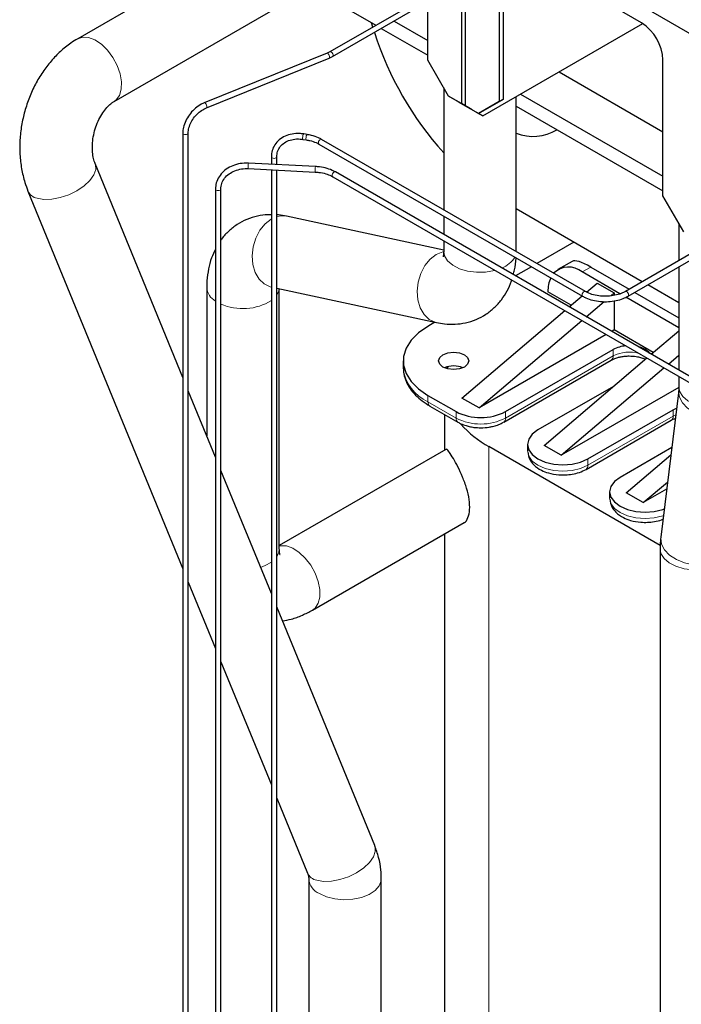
# Model space of a CAD drawing. Header units: millimetres. Extents: x 5 to 418, y 2 to 292.
# Tile 27 of 36: x 320 to 337, y 113 to 140. Entities that reach past the tile are written whole.
import ezdxf

# ---------------------------------------------------------------- set-up
doc = ezdxf.new("R2010")
doc.units = ezdxf.units.MM

msp = doc.modelspace()

# ---------------------------------------------------------------- linework, layer by layer
at = {"color": 7, "linetype": 'Continuous', "lineweight": 25}
for p, q in [((331.317, 142.6367), (331.317, 137.2932)), ((331.4302, 137.2279), (331.4302, 142.5713)), ((337.5396, 139.0445), (331.4302, 142.5713)), ((322.1283, 137.3484), (330.4229, 142.1368)), ((330.4289, 138.4396), (330.4289, 142.0389)), ((325.2076, 141.3431), (321.1683, 139.0112)), ((332.4314, 137.4141), (332.4314, 141.0135)), ((332.3183, 140.9481), (332.3183, 137.3488)), ((327.3386, 140.3563), (329.0553, 139.3652)), ((330.4289, 140.1582), (327.8392, 138.6632)), ((327.9112, 138.5384), (330.4289, 139.9919)), ((336.0857, 139.4265), (335.3921, 139.8269)), ((329.5388, 139.478), (330.4289, 138.9642)), ((328.9718, 139.317), (328.9384, 139.4327)), ((329.1993, 139.2821), (330.4289, 138.5723)), ((331.8827, 136.9666), (336.1141, 139.4093)), ((327.8392, 138.6632), (327.7628, 138.6262)), ((327.7628, 138.6262), (324.5169, 137.3141)), ((324.5709, 137.1806), (327.8167, 138.4926)), ((327.8167, 138.4926), (327.9112, 138.5384)), ((330.9776, 137.4892), (330.4289, 138.4396)), ((336.6514, 134.8474), (336.6514, 138.4467)), ((333.9044, 138.1337), (336.6514, 136.5478)), ((330.8492, 137.7116), (330.8492, 134.4823)), ((331.317, 137.2932), (330.9776, 137.4892)), ((331.2039, 137.3585), (330.9776, 137.4892)), ((331.2604, 137.3258), (331.2039, 137.3585)), ((331.7696, 137.0319), (332.4314, 137.4141)), ((332.4314, 137.4141), (332.3183, 137.3488)), ((332.7692, 133.3797), (332.7692, 137.4783)), ((332.886, 137.5458), (336.6514, 135.372)), ((331.4302, 137.2278), (331.2604, 137.3258)), ((331.5999, 137.1299), (331.317, 137.2932)), ((331.7696, 137.032), (331.4302, 137.2279)), ((331.713, 137.0646), (331.4302, 137.2279)), ((331.5999, 137.1299), (331.4302, 137.2278)), ((331.5999, 137.1299), (331.5999, 137.1299)), ((332.3183, 137.3488), (331.7696, 137.032)), ((332.7692, 137.2212), (336.6514, 134.9801)), ((331.713, 137.0646), (331.8827, 136.9666)), ((331.8827, 136.9666), (331.713, 137.0646)), ((331.7696, 137.0319), (331.713, 137.0646)), ((331.7696, 137.032), (331.7696, 137.0319)), ((323.9477, 136.5129), (323.9477, 109.2873)), ((324.0917, 109.2511), (324.0917, 136.5129)), ((327.1239, 136.3461), (327.2151, 136.332)), ((327.2371, 136.4743), (327.1459, 136.4884)), ((334.5972, 132.3186), (327.6208, 136.346)), ((327.5488, 136.2213), (334.5252, 132.1939)), ((326.2902, 135.8836), (326.2902, 135.6842)), ((326.4342, 135.6769), (326.4342, 135.8836)), ((342.0274, 135.9964), (335.6565, 132.3186)), ((335.7285, 132.1939), (342.1714, 135.9133)), ((323.9477, 130.0436), (321.6281, 135.7054)), ((325.6768, 135.571), (327.4501, 135.4814)), ((327.4574, 135.6253), (325.6841, 135.7148)), ((326.2902, 135.54), (326.2902, 109.3911)), ((326.4342, 109.308), (326.4342, 135.5328)), ((327.9137, 135.3575), (346.5369, 124.6065)), ((346.6089, 124.7312), (327.9857, 135.4822)), ((324.8115, 135.0299), (324.8115, 107.9365)), ((324.9555, 107.8995), (324.9555, 135.0299)), ((319.8515, 134.9775), (323.9477, 124.979)), ((337.2001, 133.897), (336.6514, 134.8474)), ((336.1044, 132.5772), (332.7692, 134.5026)), ((330.8492, 133.4169), (326.6947, 134.3106)), ((330.8492, 134.316), (330.8492, 133.8291)), ((337.0717, 134.1194), (337.0717, 133.1356)), ((330.8492, 133.6629), (330.8492, 133.3797)), ((334.2927, 133.6231), (333.3151, 133.0587)), ((333.1711, 132.9756), (332.7494, 132.7321)), ((334.2497, 133.1168), (333.8732, 132.8995)), ((334.7394, 132.9667), (335.7593, 132.3779)), ((337.0717, 132.9693), (337.0717, 130.237)), ((335.5139, 132.2584), (334.5131, 132.8361)), ((324.5814, 132.4254), (324.5814, 128.4968)), ((334.6286, 132.3033), (334.9091, 132.5422)), ((334.9091, 132.5422), (335.3617, 132.2809)), ((337.0717, 132.0188), (336.2485, 132.494)), ((326.4342, 132.4028), (330.6559, 131.4945)), ((326.5014, 125.5012), (326.5014, 132.3883)), ((334.2233, 131.9583), (333.608, 132.3134)), ((334.1694, 131.9124), (334.5102, 132.2025)), ((335.2699, 132.2028), (335.3617, 132.2809)), ((335.3617, 132.2809), (335.3617, 132.2178)), ((337.0717, 131.3591), (335.6722, 132.167)), ((335.9033, 132.2948), (337.0717, 131.6203)), ((334.6219, 131.6512), (335.0941, 132.0531)), ((335.3617, 132.0712), (335.3617, 131.3011)), ((331.334, 129.4985), (334.053, 131.8133)), ((330.6192, 131.5024), (330.4345, 131.3958)), ((331.7865, 129.2372), (334.5056, 131.5521)), ((335.151, 131.1795), (331.7865, 129.2372)), ((335.3617, 131.3011), (335.295, 131.2626)), ((336.3955, 130.7043), (335.3617, 131.3011)), ((336.3416, 130.6584), (337.0717, 131.28)), ((332.488, 129.1392), (335.3334, 130.7819)), ((336.7942, 130.3972), (337.0717, 130.6334)), ((329.7785, 130.4814), (329.7785, 130.3116)), ((330.9444, 130.2721), (330.9646, 130.3299)), ((332.4383, 128.8595), (335.2837, 130.5021)), ((333.5062, 128.2445), (336.2252, 130.5593)), ((329.7785, 130.3116), (329.7789, 130.2854)), ((333.9588, 127.9832), (336.6778, 130.2981)), ((337.0717, 130.0707), (337.0717, 129.7875)), ((335.3412, 129.8067), (333.3422, 128.6527)), ((324.8115, 127.9351), (324.0917, 129.6921)), ((330.4345, 129.567), (331.1756, 129.1392)), ((337.0714, 129.7801), (333.9588, 127.9832)), ((337.0672, 129.7059), (336.5926, 125.8165)), ((330.4843, 129.2873), (331.2253, 128.8595)), ((331.7865, 129.2372), (331.334, 129.4985)), ((330.8752, 129.0616), (330.8752, 128.121)), ((334.6659, 127.8885), (336.9173, 129.1882)), ((336.9173, 129.1882), (337.0093, 129.2317)), ((334.6162, 127.6088), (336.8676, 128.9085)), ((333.068, 128.2706), (333.068, 128.1007)), ((333.9588, 127.9832), (333.5062, 128.2445)), ((330.9043, 128.1379), (326.5014, 125.5961)), ((336.5758, 125.5971), (332.0468, 128.2117)), ((336.882, 128.1881), (335.5144, 127.3987)), ((335.6785, 126.9905), (336.8584, 127.995)), ((326.2902, 124.3258), (324.9555, 127.5837)), ((336.131, 126.7292), (336.7704, 127.2735)), ((335.2403, 127.0166), (335.2403, 126.8467)), ((336.131, 126.7292), (335.6785, 126.9905)), ((336.7474, 127.085), (336.131, 126.7292)), ((327.379, 123.8857), (331.3886, 126.2004)), ((330.8752, 125.9041), (330.8752, 107.5979)), ((336.5739, 125.5023), (336.5739, 104.3081)), ((324.0917, 124.6275), (324.8115, 122.8706)), ((329.0242, 117.6523), (326.4342, 123.9743)), ((324.9555, 122.5191), (326.2902, 119.2612)), ((326.4342, 118.9097), (327.2475, 116.9244)), ((327.2797, 116.773), (327.2797, 109.6735)), ((329.1997, 108.5652), (329.1997, 116.773))]:
    msp.add_line(p, q, dxfattribs=at)
at = {"color": 7, "linetype": 'Continuous', "lineweight": 18}
for p, q in [((334.5131, 132.8361), (334.7394, 132.9667)), ((335.3334, 130.612), (332.488, 128.9694)), ((335.3334, 130.612), (335.3334, 130.7819)), ((330.4345, 129.3972), (330.4345, 129.567)), ((331.1756, 128.9694), (330.4345, 129.3972)), ((331.1756, 129.1392), (331.1756, 128.9694)), ((332.488, 128.9694), (332.488, 129.1392)), ((336.9173, 129.0184), (334.6659, 127.7187)), ((336.9173, 129.0184), (336.9173, 129.1882)), ((336.9875, 129.0531), (336.9173, 129.0184)), ((332.0468, 106.9216), (332.0468, 128.2117)), ((334.6659, 127.7187), (334.6659, 127.8885))]:
    msp.add_line(p, q, dxfattribs=at)
at = {"color": 7, "linetype": 'Continuous', "lineweight": 18, "flags": 128}
for points in [[(321.1682, 139.0111), (321.3007, 139.0538), (321.4566, 139.0425)], [(321.4566, 139.0425), (321.6246, 138.9769), (321.7941, 138.8613), (321.9544, 138.7028), (322.0954, 138.5115), (322.2084, 138.2994), (322.2862, 138.0797), (322.3239, 137.8663), (322.3191, 137.6726), (322.2722, 137.5108), (322.1861, 137.3911), (322.1329, 137.3512)], [(327.7628, 138.6262), (327.766, 138.6271), (327.7808, 138.6242), (327.7969, 138.6114)], [(327.7969, 138.6114), (327.8119, 138.5907), (327.8236, 138.5652), (327.8301, 138.5389), (327.8304, 138.5157), (327.8246, 138.4991), (327.8167, 138.4926)], [(327.884, 138.6536), (327.9025, 138.6346), (327.9169, 138.6104), (327.9249, 138.5848), (327.9253, 138.5616), (327.9181, 138.5444), (327.9112, 138.5384)], [(324.5169, 137.3141), (324.5202, 137.3151), (324.535, 137.3121), (324.5511, 137.2994)], [(324.5511, 137.2994), (324.5661, 137.2787), (324.5778, 137.2532), (324.5843, 137.2269), (324.5846, 137.2036), (324.5788, 137.1871), (324.5705, 137.1805)], [(323.9477, 136.5129), (323.9532, 136.497), (323.9688, 136.4835)], [(323.9688, 136.4835), (323.9921, 136.4745), (324.0197, 136.4713), (324.0472, 136.4745), (324.0706, 136.4835), (324.0862, 136.497), (324.0917, 136.5128)], [(327.1188, 136.4119), (327.1164, 136.3851), (327.1169, 136.3633), (327.1201, 136.3496), (327.1241, 136.3461)], [(327.6208, 136.346), (327.6102, 136.3492), (327.5914, 136.3458), (327.5716, 136.3328), (327.5538, 136.3124), (327.5407, 136.2876)], [(327.5407, 136.2876), (327.5343, 136.2622), (327.5356, 136.24), (327.5444, 136.2245), (327.5488, 136.2213)], [(326.2902, 135.8836), (326.2957, 135.8677), (326.3113, 135.8542)], [(326.3113, 135.8542), (326.3346, 135.8452), (326.3622, 135.842), (326.3897, 135.8452), (326.4131, 135.8542), (326.4287, 135.8677), (326.4342, 135.8829)], [(320.094, 134.7854), (320.2732, 134.7548), (320.4817, 134.761), (320.7064, 134.8038), (320.9332, 134.8803), (321.1478, 134.9858), (321.3368, 135.1136), (321.4883, 135.2557), (321.5928, 135.4033), (321.6436, 135.5469), (321.6377, 135.6777), (321.6281, 135.7054)], [(327.9107, 135.4351), (327.9011, 135.4095), (327.899, 135.3854), (327.9045, 135.3666), (327.9137, 135.3575)], [(327.9857, 135.4822), (327.9824, 135.4838), (327.965, 135.4848), (327.9452, 135.4758), (327.9262, 135.4584), (327.9107, 135.4351)], [(324.8115, 135.0299), (324.817, 135.014), (324.8326, 135.0005)], [(324.8326, 135.0005), (324.8559, 134.9915), (324.8835, 134.9884), (324.911, 134.9915), (324.9344, 135.0005), (324.95, 135.014), (324.9555, 135.0294)], [(326.2896, 134.2373), (326.1272, 134.1127), (325.9877, 133.9415), (325.88, 133.7346), (325.8108, 133.5049), (325.7844, 133.2668), (325.8025, 133.0353), (325.864, 132.8251), (325.965, 132.6491), (326.0992, 132.5187), (326.2581, 132.4418), (326.2908, 132.4336)], [(330.6547, 133.2983), (330.4922, 133.1736), (330.3528, 133.0024), (330.245, 132.7955), (330.1758, 132.5658), (330.1494, 132.3277), (330.1675, 132.0963), (330.229, 131.886), (330.3301, 131.7101), (330.4642, 131.5796), (330.6231, 131.5027), (330.6558, 131.4945)], [(330.8489, 133.3726), (330.8298, 133.3685), (330.6547, 133.2983)], [(330.8492, 133.3797), (330.8723, 133.2588), (330.9538, 133.1281), (331.0891, 133.0132), (331.2696, 132.9214), (331.484, 132.8583), (331.7188, 132.828), (331.9593, 132.8324), (332.1904, 132.8711), (332.2113, 132.8765)], [(326.4342, 132.2217), (326.4895, 132.3387), (326.4993, 132.3888)], [(334.5171, 132.2602), (334.5107, 132.2348), (334.512, 132.2126), (334.5208, 132.1971), (334.5251, 132.1939)], [(334.5974, 132.3185), (334.5866, 132.3219), (334.5678, 132.3184), (334.548, 132.3054), (334.5302, 132.285), (334.5171, 132.2602)], [(335.6564, 132.3185), (335.6671, 132.3219), (335.6859, 132.3184), (335.7057, 132.3054), (335.7235, 132.285), (335.7366, 132.2602)], [(335.7366, 132.2602), (335.743, 132.2348), (335.7417, 132.2126), (335.7329, 132.1971), (335.7285, 132.1939)], [(337.0671, 129.7054), (337.0648, 129.6792), (337.0863, 129.5218), (337.1665, 129.3686), (337.3003, 129.2294), (337.4794, 129.1127), (337.6924, 129.0261), (337.926, 128.9748), (338.1656, 128.9622), (338.396, 128.989), (338.6027, 129.0536), (338.7234, 129.1172)], [(337.0717, 129.7875), (337.0948, 129.6666), (337.1763, 129.5359), (337.3116, 129.421), (337.4921, 129.3292), (337.7065, 129.2661), (337.9414, 129.2358), (338.1819, 129.2402), (338.413, 129.2789), (338.4339, 129.2843)], [(333.068, 128.1007), (333.0999, 127.9609), (333.1934, 127.8306), (333.3422, 127.7187), (333.536, 127.6328), (333.7618, 127.5788), (334.004, 127.5604), (334.2463, 127.5788), (334.472, 127.6328), (334.6659, 127.7187)], [(335.2403, 126.8467), (335.2721, 126.7069), (335.3657, 126.5766), (335.5144, 126.4647), (335.7083, 126.3788), (335.934, 126.3248), (336.1763, 126.3064), (336.4185, 126.3248), (336.6443, 126.3788), (336.6619, 126.3848)], [(336.5926, 125.8165), (336.5902, 125.7897), (336.6117, 125.6323), (336.6919, 125.4792), (336.8258, 125.3399), (337.0048, 125.2233), (337.2179, 125.1366), (337.4515, 125.0854), (337.691, 125.0728), (337.9214, 125.0996), (338.1281, 125.1641), (338.2983, 125.2623), (338.4212, 125.3881), (338.489, 125.5334), (338.4984, 125.5839)], [(326.4342, 125.2975), (326.4895, 125.4145), (326.5014, 125.5012)], [(327.3792, 123.8859), (327.4482, 123.9394), (327.5302, 124.0642), (327.5725, 124.2301), (327.5725, 124.4266), (327.5302, 124.6414), (327.4482, 124.8609), (327.3317, 125.0713), (327.188, 125.2596), (327.0262, 125.4137), (326.8564, 125.5241), (326.6892, 125.5838), (326.5353, 125.589), (326.5014, 125.582)], [(336.5739, 125.5036), (336.597, 125.3814), (336.6785, 125.2507), (336.8138, 125.1358), (336.9943, 125.0439), (337.2087, 124.9808), (337.4436, 124.9505), (337.6841, 124.9549), (337.9152, 124.9937), (338.1223, 125.0644), (338.2924, 125.1626), (338.4149, 125.2822), (338.4821, 125.4156), (338.4939, 125.4995)], [(326.0072, 125.0166), (326.1298, 125.0633), (326.2902, 125.1544)], [(327.4901, 116.7323), (327.6693, 116.7017), (327.8778, 116.7079), (328.1024, 116.7507), (328.3292, 116.8272), (328.5439, 116.9327), (328.7329, 117.0605), (328.8844, 117.2026), (328.9888, 117.3502), (329.0397, 117.4938), (329.0338, 117.6246), (329.0242, 117.6523)], [(327.5609, 116.3811), (327.751, 116.296), (327.9719, 116.2408), (328.2095, 116.2191), (328.4491, 116.2321), (328.6755, 116.2792), (328.8745, 116.3573), (329.0337, 116.4615), (329.1429, 116.5853), (329.1954, 116.7208), (329.1997, 116.7733)]]:
    msp.add_lwpolyline(points, dxfattribs=at)
at = {"color": 7, "linetype": 'Continuous', "lineweight": 25, "flags": 128}
for points in [[(330.4345, 131.3958), (330.1836, 131.2231), (329.9883, 131.0279), (329.8548, 130.8161), (329.787, 130.5941), (329.787, 130.3687), (329.8548, 130.1467), (329.9883, 129.9349), (330.1836, 129.7397), (330.4345, 129.567)], [(330.8305, 130.3181), (330.7438, 130.393), (330.7134, 130.4814), (330.7438, 130.5698), (330.8305, 130.6447), (330.9603, 130.6948), (331.1134, 130.7123), (331.2664, 130.6948), (331.3962, 130.6447), (331.4829, 130.5698), (331.5134, 130.4814), (331.4829, 130.393), (331.3962, 130.3181), (331.2664, 130.2681), (331.1134, 130.2505), (330.9603, 130.2681), (330.8305, 130.3181)], [(333.3422, 128.6527), (333.1934, 128.5408), (333.0999, 128.4104), (333.068, 128.2706), (333.0999, 128.1307), (333.1934, 128.0004), (333.3422, 127.8885), (333.536, 127.8026), (333.7618, 127.7487), (334.004, 127.7302), (334.2463, 127.7487), (334.472, 127.8026), (334.6659, 127.8885)], [(335.5144, 127.3987), (335.3657, 127.2868), (335.2721, 127.1564), (335.2403, 127.0166), (335.2721, 126.8767), (335.3657, 126.7464), (335.5144, 126.6345), (335.7083, 126.5486), (335.934, 126.4947), (336.1763, 126.4762), (336.4185, 126.4947), (336.6443, 126.5486), (336.6836, 126.5625)]]:
    msp.add_lwpolyline(points, dxfattribs=at)
at = {"color": 7, "linetype": 'Continuous', "lineweight": 25}
for centre, radius, start, end in [((335.4233, 138.3908), 1.2294, 2.60548, 57.39452), ((337.3595, 141.8601), 8.7655, 197.83317, 222.03626), ((333.2144, 137.6193), 1.1959, 248.14031, 301.67975), ((334.1542, 132.3948), 0.5689, 50.8759, 134.13837), ((334.4332, 132.342), 0.8256, 155.72376, 181.98539), ((335.7355, 130.0256), 0.8565, 94.35549, 117.99839), ((335.8901, 130.3076), 0.5569, 41.99741, 78.00797), ((331.1134, 129.7134), 0.634, 67.35051, 112.64949), ((331.8318, 130.4057), 1.4264, 242.60967, 297.39033), ((333.4477, 130.7292), 2.8811, 221.87553, 240.90407)]:
    msp.add_arc(centre, radius, start, end, dxfattribs=at)
at = {"color": 7, "linetype": 'Continuous', "lineweight": 18}
for centre, radius, start, end in [((327.8549, 138.6268), 0.0396, 42.59212, 113.449), ((327.2213, 136.4186), 0.1027, 137.18603, 183.75346), ((327.2877, 136.3706), 0.0824, 160.69698, 207.88821), ((327.3125, 136.4045), 0.1027, 137.18859, 183.75216), ((325.8816, 135.6131), 0.2091, 170.11464, 191.61232), ((325.8929, 135.6546), 0.2173, 163.91238, 181.47918), ((327.6549, 135.5235), 0.2091, 170.11464, 191.61232), ((327.6662, 135.565), 0.2173, 163.91238, 181.47918), ((320.1624, 135.1209), 0.3424, 204.76188, 258.48721), ((326.5863, 133.7889), 0.5329, 78.26419, 106.58291), ((332.1399, 133.5816), 0.69, 291.35095, 329.22832), ((325.0322, 132.4603), 0.4523, 184.68408, 240.79258), ((325.535, 133.3044), 1.4397, 246.26617, 301.63872), ((335.2192, 130.5975), 0.1151, 304.05635, 7.25583), ((335.761, 129.7754), 0.9396, 74.16709, 117.07444), ((330.905, 130.4306), 1.1354, 187.34313, 245.52002), ((330.5487, 129.3827), 0.1151, 172.74417, 235.94365), ((336.8031, 129.0038), 0.1151, 304.05635, 7.25583), ((331.2895, 128.9548), 0.1149, 172.70235, 236.36154), ((331.8318, 130.2359), 1.4264, 242.60967, 297.39033), ((332.374, 128.9548), 0.1149, 303.71903, 7.28961), ((334.5517, 127.7041), 0.1151, 304.03784, 7.25769), ((327.5585, 117.0678), 0.3424, 204.76188, 258.48721), ((327.7427, 116.8092), 0.4651, 185.52066, 246.97952)]:
    msp.add_arc(centre, radius, start, end, dxfattribs=at)
at = {"color": 7, "linetype": 'Continuous', "lineweight": 25}
msp.add_ellipse((335.2523, 132.2176), major_axis=(1.0212, -0.884), ratio=0.2247579, start_param=2.2785133, end_param=3.0638302, dxfattribs=at)
for points, knots in [([(321.1683, 139.0112), (321.1061, 138.9731), (320.9465, 138.8752), (320.7074, 138.6805), (320.458, 138.4233), (320.2351, 138.1299), (320.0421, 137.8061), (319.8829, 137.4579), (319.7602, 137.0915), (319.6764, 136.7132), (319.6332, 136.3289), (319.6322, 135.9446), (319.6754, 135.567), (319.7509, 135.2431), (319.8229, 135.0529), (319.8515, 134.9775)], [0, 0, 0, 0, 0.0502405, 0.1288925, 0.2083904, 0.2889108, 0.3700242, 0.4513969, 0.5329309, 0.614672, 0.6967104, 0.7791413, 0.8620348, 0.9453142, 1, 1, 1, 1]), ([(321.6281, 135.7054), (321.6207, 135.7249), (321.5979, 135.7845), (321.5672, 135.9139), (321.5505, 136.0984), (321.5597, 136.3037), (321.597, 136.5177), (321.6616, 136.7282), (321.7496, 136.9228), (321.854, 137.0907), (321.9649, 137.2227), (322.0604, 137.3062), (322.1089, 137.3363), (322.1283, 137.3484)], [0, 0, 0, 0, 0.0475923, 0.1446945, 0.24235129, 0.34092339, 0.44052103, 0.54068908, 0.64070898, 0.73981643, 0.83779114, 0.93513902, 1, 1, 1, 1]), ([(324.5169, 137.3141), (324.4888, 137.3015), (324.4078, 137.2652), (324.2795, 137.1745), (324.146, 137.0376), (324.0402, 136.8778), (323.9715, 136.7102), (323.949, 136.5873), (323.9479, 136.5244), (323.9477, 136.5129)], [0, 0, 0, 0, 0.0935976, 0.2687021, 0.4440603, 0.6196645, 0.7958646, 0.9627271, 1, 1, 1, 1]), ([(324.0917, 136.5129), (324.0927, 136.5354), (324.0956, 136.6025), (324.1296, 136.7264), (324.2055, 136.8739), (324.3123, 137.0074), (324.4386, 137.1166), (324.5275, 137.1596), (324.5709, 137.1806)], [0, 0, 0, 0, 0.0925071, 0.2751734, 0.4583004, 0.641514, 0.8245765, 1, 1, 1, 1]), ([(327.1459, 136.4884), (327.1095, 136.4928), (327.005, 136.5055), (326.835, 136.4932), (326.651, 136.4373), (326.4949, 136.3404), (326.3781, 136.2091), (326.3038, 136.0538), (326.2947, 135.9397), (326.2902, 135.8836)], [0, 0, 0, 0, 0.0827353, 0.237758, 0.3931387, 0.5479273, 0.7013045, 0.8529615, 1, 1, 1, 1]), ([(326.4342, 135.8836), (326.4353, 135.9081), (326.4389, 135.9827), (326.4795, 136.0981), (326.5711, 136.2154), (326.7039, 136.3029), (326.8672, 136.3523), (327.0128, 136.3603), (327.0992, 136.3493), (327.1239, 136.3461)], [0, 0, 0, 0, 0.0832957, 0.2530248, 0.4250095, 0.5966649, 0.7657825, 0.933092, 1, 1, 1, 1]), ([(327.2151, 136.332), (327.2466, 136.3263), (327.3385, 136.3098), (327.4535, 136.2717), (327.5239, 136.2345), (327.5488, 136.2213)], [0, 0, 0, 0, 0.2515593, 0.7350605, 1, 1, 1, 1]), ([(327.6208, 136.346), (327.5928, 136.3609), (327.5119, 136.4039), (327.3813, 136.448), (327.2757, 136.4673), (327.2371, 136.4743)], [0, 0, 0, 0, 0.25174567, 0.72721866, 1, 1, 1, 1]), ([(325.6841, 135.7148), (325.6467, 135.7155), (325.5392, 135.7175), (325.3651, 135.6878), (325.1772, 135.6138), (325.0182, 135.5019), (324.8992, 135.3593), (324.8249, 135.1984), (324.8158, 135.0847), (324.8115, 135.0299)], [0, 0, 0, 0, 0.0828795, 0.2379621, 0.3934976, 0.5489384, 0.7037521, 0.8573201, 1, 1, 1, 1]), ([(324.9555, 135.0299), (324.9567, 135.0545), (324.9603, 135.1298), (325.0029, 135.251), (325.0993, 135.38), (325.2375, 135.4823), (325.4061, 135.5495), (325.5582, 135.5737), (325.6493, 135.5716), (325.6768, 135.571)], [0, 0, 0, 0, 0.08304635, 0.25396808, 0.42502498, 0.5941654, 0.76158513, 0.92809176, 1, 1, 1, 1]), ([(327.9857, 135.4822), (327.9577, 135.4971), (327.8769, 135.5403), (327.7196, 135.592), (327.5649, 135.6185), (327.4763, 135.6241), (327.4574, 135.6253)], [0, 0, 0, 0, 0.18910697, 0.54627403, 0.90291253, 1, 1, 1, 1]), ([(327.4501, 135.4814), (327.483, 135.479), (327.5792, 135.472), (327.7277, 135.44), (327.8459, 135.3949), (327.9009, 135.3646), (327.9137, 135.3575)], [0, 0, 0, 0, 0.1887778, 0.5524535, 0.8955758, 1, 1, 1, 1]), ([(326.2902, 134.3496), (326.2598, 134.3509), (326.1374, 134.3563), (325.9162, 134.3201), (325.6396, 134.2356), (325.3803, 134.0983), (325.1588, 133.9196), (325.0175, 133.7757), (324.9618, 133.6867), (324.9555, 133.6767)], [0, 0, 0, 0, 0.0586858, 0.2363641, 0.4290918, 0.6153194, 0.7972325, 0.97718, 1, 1, 1, 1]), ([(326.6947, 134.3106), (326.6245, 134.3257), (326.5382, 134.3442), (326.4506, 134.3455), (326.4342, 134.3457)], [0, 0, 0, 0, 0.8122767, 1, 1, 1, 1]), ([(324.8115, 133.4427), (324.7746, 133.3649), (324.6951, 133.1973), (324.6219, 132.9143), (324.5857, 132.6513), (324.5825, 132.4845), (324.5814, 132.4254)], [0, 0, 0, 0, 0.2488202, 0.53614163, 0.83580573, 1, 1, 1, 1]), ([(330.8492, 133.3797), (330.8487, 133.3601), (330.8475, 133.3041), (330.8355, 133.2456), (330.8329, 133.2396), (330.8317, 133.2368)], [0, 0, 0, 0, 0.218173, 0.6211043, 1, 1, 1, 1]), ([(332.6888, 132.7671), (332.7005, 132.8073), (332.7412, 132.9476), (332.76, 133.0982), (332.7636, 133.2082), (332.7636, 133.2108)], [0, 0, 0, 0, 0.2815673, 0.9832884, 1, 1, 1, 1]), ([(330.6559, 131.4945), (330.7261, 131.4816), (330.8901, 131.4516), (331.149, 131.4459), (331.4342, 131.4829), (331.7111, 131.57), (331.9696, 131.7071), (332.1938, 131.8841), (332.3831, 132.0942), (332.5321, 132.3346), (332.62, 132.5137), (332.6473, 132.6153), (332.6495, 132.6236)], [0, 0, 0, 0, 0.0846837, 0.1976647, 0.3072582, 0.4261343, 0.5410012, 0.6532067, 0.7641999, 0.8758062, 0.9898858, 1, 1, 1, 1]), ([(334.5252, 132.1939), (334.5531, 132.179), (334.634, 132.1359), (334.7913, 132.0839), (334.9952, 132.0498), (335.2073, 132.046), (335.4141, 132.073), (335.592, 132.1235), (335.6871, 132.1725), (335.7285, 132.1939)], [0, 0, 0, 0, 0.084111, 0.2429716, 0.4015972, 0.5599643, 0.7184667, 0.8774603, 1, 1, 1, 1]), ([(335.6565, 132.3186), (335.6331, 132.3061), (335.5645, 132.2695), (335.4251, 132.2235), (335.24, 132.1931), (335.0458, 132.1907), (334.8579, 132.2167), (334.7052, 132.2623), (334.6282, 132.3024), (334.5972, 132.3186)], [0, 0, 0, 0, 0.0831455, 0.2437624, 0.4053528, 0.5675017, 0.7297137, 0.8912252, 1, 1, 1, 1]), ([(335.2865, 130.5013), (335.3094, 130.5143), (335.3568, 130.5413), (335.448, 130.5717), (335.5464, 130.5946), (335.6485, 130.6092), (335.7217, 130.6111), (335.7576, 130.612)], [0, 0, 0, 0, 0.203262, 0.4213451, 0.5976261, 0.8019624, 1, 1, 1, 1]), ([(335.7576, 130.612), (335.8196, 130.6094), (335.9055, 130.6058), (336.0213, 130.5833), (336.107, 130.5601), (336.1604, 130.5366), (336.1855, 130.5255)], [0, 0, 0, 0, 0.3892512, 0.5393902, 0.7824991, 1, 1, 1, 1]), ([(329.7845, 130.2801), (329.7861, 130.233), (329.79, 130.1177), (329.8502, 129.9387), (329.9533, 129.7492), (330.0987, 129.5746), (330.2743, 129.4181), (330.4156, 129.3305), (330.4847, 129.2876)], [0, 0, 0, 0, 0.1195788, 0.2933342, 0.4701286, 0.6492337, 0.8284351, 1, 1, 1, 1]), ([(337.0717, 129.7875), (337.0713, 129.7676), (337.0706, 129.7368), (337.0681, 129.7139), (337.0672, 129.7059)], [0, 0, 0, 0, 0.648816, 1, 1, 1, 1]), ([(331.2277, 128.8616), (331.2421, 128.8523), (331.2972, 128.8169), (331.399, 128.7788), (331.5266, 128.7426), (331.6669, 128.717), (331.7708, 128.7133), (331.8318, 128.711)], [0, 0, 0, 0, 0.0891683, 0.339869, 0.5268918, 0.722472, 1, 1, 1, 1]), ([(331.8318, 128.711), (331.9076, 128.7144), (332.0129, 128.719), (332.1601, 128.7484), (332.2762, 128.7829), (332.3754, 128.8221), (332.4241, 128.8533), (332.4364, 128.8612)], [0, 0, 0, 0, 0.3447171, 0.4788814, 0.6998291, 0.924458, 1, 1, 1, 1]), ([(336.8704, 128.9077), (336.8924, 128.9211), (336.9225, 128.9394), (336.9645, 128.953), (336.9757, 128.9567)], [0, 0, 0, 0, 0.73345128, 1, 1, 1, 1]), ([(331.3867, 126.2045), (331.3902, 126.2048), (331.435, 126.2093), (331.4983, 126.3244), (331.5463, 126.5307), (331.5321, 126.8072), (331.462, 127.1098), (331.351, 127.4122), (331.2225, 127.6861), (331.097, 127.9158), (330.9927, 128.0759), (330.9314, 128.1594), (330.9172, 128.1309), (330.9135, 128.1234)], [0, 0, 0, 0, 0.0088266, 0.1113909, 0.2114108, 0.3112152, 0.411064, 0.5108479, 0.611308, 0.7153875, 0.8281977, 0.9542774, 1, 1, 1, 1]), ([(333.0743, 128.076), (333.0846, 128.0064), (333.1033, 127.8803), (333.2412, 127.7065), (333.4109, 127.5884), (333.6364, 127.5016), (333.8574, 127.4628), (334.0732, 127.4596), (334.2582, 127.4796), (334.4501, 127.5261), (334.5593, 127.5805), (334.6162, 127.6088)], [0, 0, 0, 0, 0.1283222, 0.2326134, 0.3727176, 0.479485, 0.6191098, 0.7016353, 0.792565, 0.8919847, 1, 1, 1, 1]), ([(335.2465, 126.822), (335.2568, 126.7524), (335.2755, 126.6263), (335.4135, 126.4525), (335.5832, 126.3344), (335.8087, 126.2475), (336.0295, 126.2089), (336.2457, 126.2053), (336.4294, 126.2265), (336.5713, 126.2564), (336.6378, 126.2874), (336.6508, 126.2934)], [0, 0, 0, 0, 0.1400766, 0.2539209, 0.4068587, 0.5234061, 0.6758206, 0.7659054, 0.8651644, 0.9736909, 1, 1, 1, 1]), ([(336.5926, 125.8165), (336.5858, 125.7487), (336.5753, 125.6449), (336.5743, 125.539), (336.5739, 125.5023)], [0, 0, 0, 0, 0.6532156, 1, 1, 1, 1]), ([(326.519, 125.3572), (326.5191, 125.3569), (326.5229, 125.3506), (326.511, 125.3764), (326.5027, 125.4342), (326.5017, 125.4857), (326.5014, 125.5012)], [0, 0, 0, 0, 0.0188309, 0.4397768, 0.8316091, 1, 1, 1, 1]), ([(326.5877, 123.5995), (326.6647, 123.6131), (326.8424, 123.6447), (327.1078, 123.7413), (327.29, 123.8384), (327.379, 123.8857)], [0, 0, 0, 0, 0.2814245, 0.6493902, 1, 1, 1, 1]), ([(329.1997, 116.773), (329.1972, 116.8505), (329.1912, 117.0397), (329.1385, 117.3371), (329.0621, 117.5478), (329.0242, 117.6523)], [0, 0, 0, 0, 0.2590689, 0.6324953, 1, 1, 1, 1]), ([(327.2475, 116.9244), (327.2531, 116.9097), (327.2748, 116.8522), (327.2776, 116.8068), (327.2797, 116.773)], [0, 0, 0, 0, 0.25474, 1, 1, 1, 1])]:
    msp.add_open_spline(points, degree=3, knots=knots, dxfattribs=at)

doc.saveas('drawing.dxf')
